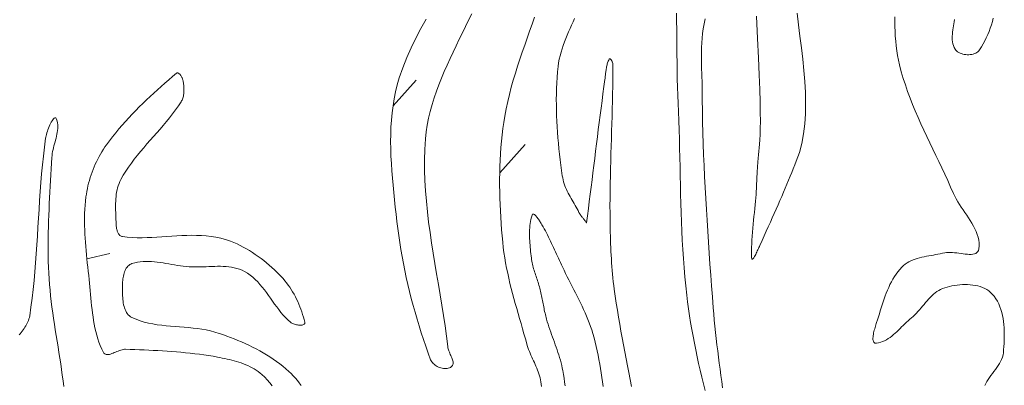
# Model space of a CAD drawing. Header units: inches. Extents: x -12 to 23, y -13.2 to 21.7.
# Tile 51 of 75: x 15.9 to 21.2, y -1 to 0.9. Entities that reach past the tile are written whole.
import ezdxf

# ---------------------------------------------------------------- set-up
doc = ezdxf.new("R2010")
doc.units = ezdxf.units.IN
doc.header["$MEASUREMENT"] = 0
doc.layers.get('0').update_dxf_attribs({"lineweight": 0})

msp = doc.modelspace()

# ---------------------------------------------------------------- linework, layer by layer
at = {"color": 7, "linetype": 'Continuous', "lineweight": 0}
for p, q in [((18.074, 0.9156), (18.0458, 0.8652)), ((18.2843, 0.8762), (18.3008, 0.9103)), ((18.3008, 0.9103), (18.317, 0.9443)), ((18.0458, 0.8652), (18.0191, 0.8143)), ((18.251, 0.8079), (18.2677, 0.8421)), ((18.2677, 0.8421), (18.2843, 0.8762)), ((18.0191, 0.8143), (17.994, 0.7626)), ((18.2343, 0.7737), (18.251, 0.8079)), ((17.994, 0.7626), (17.9709, 0.7101)), ((18.2015, 0.7049), (18.2178, 0.7394)), ((18.2178, 0.7394), (18.2343, 0.7737)), ((17.9709, 0.7101), (17.9498, 0.6567)), ((18.1857, 0.6704), (18.2015, 0.7049)), ((17.9498, 0.6567), (17.9312, 0.6023)), ((18.1557, 0.6009), (18.1704, 0.6357)), ((18.1704, 0.6357), (18.1857, 0.6704)), ((17.9312, 0.6023), (17.9205, 0.5656)), ((18.1417, 0.5658), (18.1557, 0.6009)), ((17.9114, 0.5286), (17.9038, 0.4913)), ((17.9205, 0.5656), (17.9114, 0.5286)), ((18.1165, 0.4952), (18.1286, 0.5306)), ((18.1286, 0.5306), (18.1417, 0.5658)), ((17.9038, 0.4913), (17.8977, 0.4536)), ((18.1054, 0.4595), (18.1165, 0.4952)), ((17.8977, 0.4536), (17.8928, 0.4158)), ((18.0871, 0.3873), (18.0956, 0.4235)), ((18.0956, 0.4235), (18.1054, 0.4595)), ((17.8892, 0.3777), (17.8868, 0.3394)), ((17.8928, 0.4158), (17.8892, 0.3777)), ((18.08, 0.3508), (18.0871, 0.3873)), ((17.8868, 0.3394), (17.8854, 0.3009)), ((18.0745, 0.314), (18.08, 0.3508)), ((17.8854, 0.3009), (17.885, 0.2623)), ((18.0672, 0.2213), (18.0707, 0.2768)), ((18.0707, 0.2768), (18.0745, 0.314)), ((17.885, 0.2623), (17.8855, 0.2236)), ((17.8855, 0.2236), (17.8867, 0.1848)), ((18.0657, 0.1658), (18.0672, 0.2213)), ((17.8867, 0.1848), (17.8887, 0.146)), ((18.0659, 0.1104), (18.0657, 0.1658)), ((17.8887, 0.146), (17.8912, 0.1072)), ((17.8912, 0.1072), (17.8943, 0.0683)), ((18.0677, 0.055), (18.0659, 0.1104)), ((17.8943, 0.0683), (17.8978, 0.0295)), ((18.0709, -0.0005), (18.0677, 0.055)), ((17.8978, 0.0295), (17.9016, -0.0092)), ((17.9016, -0.0092), (17.9057, -0.0478)), ((17.9057, -0.0478), (17.9099, -0.0863)), ((18.0754, -0.0558), (18.0709, -0.0005)), ((17.9099, -0.0863), (17.9142, -0.1246)), ((18.081, -0.1112), (18.0754, -0.0558)), ((17.9142, -0.1246), (17.9185, -0.1627)), ((18.0876, -0.1666), (18.081, -0.1112)), ((17.9185, -0.1627), (17.923, -0.2004)), ((17.923, -0.2004), (17.9279, -0.2381)), ((18.095, -0.222), (18.0876, -0.1666)), ((17.9279, -0.2381), (17.9334, -0.2757)), ((18.1032, -0.2773), (18.095, -0.222)), ((17.9334, -0.2757), (17.9394, -0.3133)), ((17.9394, -0.3133), (17.9459, -0.3507)), ((18.1118, -0.3326), (18.1032, -0.2773)), ((17.9459, -0.3507), (17.9529, -0.3881)), ((18.1209, -0.388), (18.1118, -0.3326)), ((17.9529, -0.3881), (17.9604, -0.4255)), ((18.1301, -0.4433), (18.1209, -0.388)), ((17.9604, -0.4255), (17.9683, -0.4627)), ((17.9683, -0.4627), (17.9767, -0.4999)), ((18.1395, -0.4986), (18.1301, -0.4433)), ((17.9767, -0.4999), (17.9856, -0.5369)), ((18.1488, -0.5539), (18.1395, -0.4986)), ((17.9856, -0.5369), (17.9949, -0.5739)), ((17.9949, -0.5739), (18.0047, -0.6107)), ((18.1579, -0.6092), (18.1488, -0.5539)), ((18.0047, -0.6107), (18.0149, -0.6474)), ((18.1666, -0.6646), (18.1579, -0.6092)), ((18.0149, -0.6474), (18.0256, -0.684)), ((18.1748, -0.7199), (18.1666, -0.6646)), ((18.0256, -0.684), (18.0367, -0.7204)), ((18.0367, -0.7204), (18.0482, -0.7567)), ((18.1823, -0.7752), (18.1748, -0.7199)), ((18.0482, -0.7567), (18.0601, -0.7928)), ((18.189, -0.8305), (18.1823, -0.7752)), ((18.0601, -0.7928), (18.0724, -0.8288)), ((18.0724, -0.8288), (18.085, -0.8646)), ((18.1899, -0.8361), (18.189, -0.8305)), ((18.189, -0.8305), (18.189, -0.8305)), ((18.1913, -0.8418), (18.1899, -0.8361)), ((18.085, -0.8646), (18.0981, -0.9003)), ((18.1932, -0.8476), (18.1913, -0.8418)), ((18.1953, -0.8535), (18.1932, -0.8476)), ((18.1978, -0.8595), (18.1953, -0.8535)), ((18.2004, -0.8656), (18.1978, -0.8595)), ((18.2031, -0.8717), (18.2004, -0.8656)), ((18.2058, -0.8777), (18.2031, -0.8717)), ((18.2084, -0.8837), (18.2058, -0.8777)), ((18.2109, -0.8897), (18.2084, -0.8837)), ((18.2131, -0.8955), (18.2109, -0.8897)), ((18.0981, -0.9003), (18.1005, -0.9056)), ((18.1005, -0.9056), (18.1037, -0.9108)), ((18.1037, -0.9108), (18.1075, -0.9157)), ((18.1075, -0.9157), (18.1118, -0.9204)), ((18.1118, -0.9204), (18.1167, -0.9249)), ((18.1167, -0.9249), (18.122, -0.929)), ((18.122, -0.929), (18.1278, -0.9327)), ((18.1278, -0.9327), (18.1338, -0.9361)), ((18.1338, -0.9361), (18.1401, -0.9392)), ((18.1401, -0.9392), (18.1466, -0.9418)), ((18.1466, -0.9418), (18.1533, -0.9439)), ((18.1533, -0.9439), (18.16, -0.9456)), ((18.1921, -0.9458), (18.1978, -0.944)), ((18.1978, -0.944), (18.2032, -0.9415)), ((18.2032, -0.9415), (18.208, -0.9383)), ((18.208, -0.9383), (18.2118, -0.9348)), ((18.2118, -0.9348), (18.2146, -0.9309)), ((18.215, -0.9012), (18.2131, -0.8955)), ((18.2146, -0.9309), (18.2165, -0.9266)), ((18.2165, -0.9067), (18.215, -0.9012)), ((18.2175, -0.9121), (18.2165, -0.9067)), ((18.2165, -0.9266), (18.2176, -0.9221)), ((18.2178, -0.9172), (18.2175, -0.9121)), ((18.2176, -0.9221), (18.2178, -0.9172)), ((18.16, -0.9456), (18.1667, -0.9467)), ((18.1667, -0.9467), (18.1733, -0.9474)), ((18.1733, -0.9474), (18.1798, -0.9474)), ((18.1798, -0.9474), (18.1861, -0.9469)), ((18.1861, -0.9469), (18.1921, -0.9458))]:
    msp.add_line(p, q, dxfattribs=at)
at = {"color": 30, "linetype": 'Continuous', "lineweight": 0, "true_color": 0xff7e00}
for p, q in [((17.8977, 0.4536), (18.0215, 0.59)), ((18.4664, 0.0968), (18.6018, 0.2471)), ((16.2654, -0.3626), (16.388, -0.3332))]:
    msp.add_line(p, q, dxfattribs=at)
at = {"color": 7, "linetype": 'Continuous', "lineweight": 0, "flags": 128}
for points in [[(19.409, 0.9479), (19.4094, 0.904), (19.4098, 0.8601), (19.4102, 0.8162), (19.4106, 0.7723), (19.4111, 0.7284), (19.4117, 0.6846), (19.4124, 0.6408), (19.4132, 0.597), (19.4143, 0.5533), (19.4156, 0.5097), (19.4171, 0.4661), (19.4189, 0.4226), (19.421, 0.3737), (19.4228, 0.3247), (19.4243, 0.2758), (19.4256, 0.2268), (19.4267, 0.1778), (19.4278, 0.1287), (19.4289, 0.0797), (19.4299, 0.0307), (19.431, -0.0183), (19.4323, -0.0673), (19.4337, -0.1163), (19.4354, -0.1653), (19.4373, -0.2142), (19.4396, -0.2631), (19.4422, -0.312), (19.4454, -0.3609), (19.449, -0.4097), (19.4531, -0.4584), (19.4579, -0.5071), (19.4633, -0.5558), (19.4679, -0.5926), (19.4729, -0.6293), (19.4783, -0.6659), (19.4842, -0.7025), (19.4904, -0.739), (19.4971, -0.7755), (19.504, -0.8119), (19.5114, -0.8482), (19.519, -0.8845), (19.527, -0.9208), (19.5353, -0.9569), (19.5438, -0.993), (19.5526, -1.0291), (19.5617, -1.0651)], [(19.8352, 0.9319), (19.8411, 0.8127), (19.8458, 0.7085), (19.8495, 0.6182), (19.8523, 0.5406), (19.8542, 0.4745), (19.8553, 0.4185), (19.8558, 0.3716), (19.8556, 0.3324), (19.8549, 0.2998), (19.8537, 0.2726), (19.8522, 0.2494), (19.8504, 0.2292), (19.8484, 0.2107), (19.8462, 0.1926), (19.844, 0.1737), (19.8419, 0.1529), (19.8398, 0.1288), (19.838, 0.1004), (19.8364, 0.0663), (19.8352, 0.0253), (19.8348, 0.0118), (19.8339, -0.0032), (19.8328, -0.0195), (19.8314, -0.0369), (19.8297, -0.0553), (19.8279, -0.0746), (19.8259, -0.0945), (19.8239, -0.1151), (19.8218, -0.136), (19.8197, -0.1572), (19.8177, -0.1785), (19.8157, -0.1998), (19.8139, -0.221), (19.8123, -0.2418), (19.8109, -0.2621), (19.8098, -0.2819), (19.8089, -0.3009), (19.8085, -0.319), (19.8084, -0.336), (19.8088, -0.3519), (19.8092, -0.3571), (19.81, -0.3609), (19.8111, -0.3633), (19.8125, -0.3644), (19.8142, -0.3643), (19.8161, -0.3631), (19.8182, -0.3609), (19.8205, -0.3579), (19.8229, -0.3541), (19.8255, -0.3496), (19.8282, -0.3445), (19.831, -0.339), (19.8339, -0.3331), (19.8367, -0.327), (19.8396, -0.3207), (19.8425, -0.3144), (19.8453, -0.3081), (19.848, -0.302), (19.8507, -0.2961), (19.8532, -0.2906), (19.8648, -0.2654), (19.8762, -0.2404), (19.8874, -0.2158), (19.8984, -0.1915), (19.9091, -0.1674), (19.9197, -0.1436), (19.93, -0.1202), (19.9402, -0.097), (19.9502, -0.0741), (19.9599, -0.0515), (19.9695, -0.0293), (19.9789, -0.0073), (19.9881, 0.0144), (19.9971, 0.0357), (20.0059, 0.0568), (20.0146, 0.0776), (20.0231, 0.098), (20.0314, 0.1181), (20.0396, 0.1379), (20.0476, 0.1574), (20.0643, 0.2041), (20.0771, 0.253), (20.0865, 0.3039), (20.0928, 0.3567), (20.0962, 0.4112), (20.0971, 0.4671), (20.0957, 0.5244), (20.0925, 0.5828), (20.0877, 0.6422), (20.0817, 0.7023), (20.0747, 0.763), (20.0672, 0.8242), (20.0593, 0.8856), (20.0514, 0.947)], [(18.6525, 0.9259), (18.6392, 0.8888), (18.6259, 0.8517), (18.6126, 0.8146), (18.5995, 0.7774), (18.5865, 0.7402), (18.5739, 0.7029), (18.5617, 0.6654), (18.5499, 0.6278), (18.5387, 0.5901), (18.5281, 0.5522), (18.5183, 0.514), (18.5092, 0.4756), (18.501, 0.437), (18.4938, 0.398), (18.4884, 0.3649), (18.4837, 0.3317), (18.4796, 0.2984), (18.476, 0.265), (18.473, 0.2315), (18.4706, 0.1979), (18.4687, 0.1643), (18.4673, 0.1306), (18.4664, 0.0968), (18.4659, 0.063), (18.4659, 0.0292), (18.4663, -0.0046), (18.4671, -0.0384), (18.4683, -0.0722), (18.4699, -0.106), (18.4718, -0.1397), (18.474, -0.1734), (18.4766, -0.207), (18.4794, -0.2406), (18.4825, -0.274), (18.4855, -0.3018), (18.4891, -0.3294), (18.4933, -0.357), (18.498, -0.3844), (18.5032, -0.4117), (18.5088, -0.439), (18.5148, -0.4661), (18.5212, -0.4932), (18.5279, -0.5202), (18.5349, -0.5472), (18.5421, -0.5741), (18.5495, -0.6009), (18.5571, -0.6278), (18.5647, -0.6546), (18.5724, -0.6813), (18.5802, -0.7081), (18.5879, -0.7348), (18.5956, -0.7615), (18.6031, -0.7883), (18.6105, -0.815), (18.6136, -0.8254), (18.617, -0.8358), (18.6206, -0.846), (18.6246, -0.8561), (18.6287, -0.8661), (18.633, -0.8761), (18.6375, -0.886), (18.642, -0.8959), (18.6465, -0.9058), (18.651, -0.9157), (18.6555, -0.9256), (18.6598, -0.9355), (18.664, -0.9455), (18.6681, -0.9555), (18.6719, -0.9656), (18.6754, -0.9758), (18.6786, -0.9861), (18.6814, -0.9966), (18.6839, -1.0072), (18.6858, -1.0179), (18.6895, -1.0425)], [(19.1692, -1.0427), (19.1621, -1.0058), (19.155, -0.9689), (19.1478, -0.9321), (19.1406, -0.8952), (19.1335, -0.8583), (19.1265, -0.8214), (19.1196, -0.7845), (19.1128, -0.7476), (19.1062, -0.7106), (19.0998, -0.6736), (19.0937, -0.6365), (19.0878, -0.5994), (19.0822, -0.5622), (19.077, -0.525), (19.0744, -0.5049), (19.072, -0.4847), (19.0698, -0.4645), (19.0678, -0.4443), (19.066, -0.4241), (19.0643, -0.4038), (19.0629, -0.3836), (19.0615, -0.3633), (19.0603, -0.343), (19.0593, -0.3227), (19.0584, -0.3023), (19.0576, -0.282), (19.0569, -0.2616), (19.0563, -0.2413), (19.0558, -0.2209), (19.0554, -0.2006), (19.055, -0.1802), (19.0548, -0.1599), (19.0546, -0.1396), (19.0544, -0.1192), (19.0543, -0.0795), (19.0545, -0.0397), (19.0549, 0), (19.0555, 0.0397), (19.0563, 0.0794), (19.0572, 0.1192), (19.0583, 0.1589), (19.0595, 0.1986), (19.0607, 0.2383), (19.0619, 0.2781), (19.0632, 0.3178), (19.0644, 0.3575), (19.0655, 0.3972), (19.0666, 0.437), (19.0675, 0.4767), (19.0684, 0.5164), (19.069, 0.5562), (19.0694, 0.5959), (19.0696, 0.6356), (19.0695, 0.6754), (19.0694, 0.6772), (19.0691, 0.6792), (19.0686, 0.6813), (19.0679, 0.6835), (19.0671, 0.6857), (19.0662, 0.688), (19.0651, 0.6903), (19.064, 0.6925), (19.0628, 0.6946), (19.0615, 0.6966), (19.0602, 0.6984), (19.0589, 0.7001), (19.0576, 0.7015), (19.0563, 0.7026), (19.055, 0.7035), (19.0538, 0.704), (19.0526, 0.7041), (19.0515, 0.7038), (19.0506, 0.703), (19.0497, 0.7018), (19.0473, 0.6969), (19.0452, 0.692), (19.0432, 0.687), (19.0415, 0.6818), (19.0399, 0.6766), (19.0385, 0.6713), (19.0372, 0.666), (19.0361, 0.6606), (19.035, 0.6551), (19.0341, 0.6496), (19.0332, 0.6441), (19.0325, 0.6385), (19.0318, 0.6329), (19.0311, 0.6273), (19.0304, 0.6218), (19.0298, 0.6162), (19.0292, 0.6106), (19.0285, 0.605), (19.0279, 0.5995), (19.0271, 0.594), (19.0219, 0.5558), (19.0168, 0.5176), (19.0117, 0.4794), (19.0067, 0.4411), (19.0017, 0.4029), (18.9969, 0.3647), (18.992, 0.3264), (18.9872, 0.2881), (18.9824, 0.2499), (18.9777, 0.2116), (18.9729, 0.1733), (18.9682, 0.135), (18.9634, 0.0968), (18.9586, 0.0585), (18.9538, 0.0202), (18.949, -0.018), (18.9441, -0.0563), (18.9392, -0.0945), (18.9342, -0.1328), (18.9292, -0.171), (18.9292, -0.1712), (18.9291, -0.1714), (18.929, -0.1714), (18.9289, -0.1714), (18.9288, -0.1713), (18.9287, -0.1711), (18.9286, -0.1708), (18.9284, -0.1705), (18.9283, -0.1701), (18.9281, -0.1697), (18.928, -0.1693), (18.9278, -0.1688), (18.9276, -0.1684), (18.9275, -0.1679), (18.9273, -0.1675), (18.9271, -0.1671), (18.9269, -0.1667), (18.9267, -0.1663), (18.9266, -0.166), (18.9264, -0.1657), (18.9245, -0.1632), (18.9226, -0.1607), (18.9206, -0.1582), (18.9187, -0.1557), (18.9167, -0.1533), (18.9147, -0.1508), (18.9126, -0.1484), (18.9106, -0.146), (18.9086, -0.1435), (18.9066, -0.1411), (18.9046, -0.1386), (18.9027, -0.1362), (18.9007, -0.1337), (18.8989, -0.1311), (18.897, -0.1286), (18.8952, -0.1259), (18.8935, -0.1233), (18.8918, -0.1206), (18.8902, -0.1178), (18.8887, -0.115), (18.8838, -0.1056), (18.8786, -0.0962), (18.8734, -0.0868), (18.8681, -0.0775), (18.8627, -0.0681), (18.8572, -0.0588), (18.8519, -0.0494), (18.8465, -0.04), (18.8413, -0.0306), (18.8362, -0.0211), (18.8312, -0.0115), (18.8265, -0.0019), (18.822, 0.0078), (18.8177, 0.0177), (18.8138, 0.0276), (18.8103, 0.0377), (18.8071, 0.0479), (18.8043, 0.0582), (18.802, 0.0687), (18.8002, 0.0794), (18.7962, 0.1083), (18.7924, 0.1372), (18.7887, 0.1662), (18.7854, 0.1953), (18.7822, 0.2245), (18.7793, 0.2536), (18.7767, 0.2828), (18.7745, 0.3121), (18.7725, 0.3414), (18.7709, 0.3707), (18.7696, 0.4), (18.7688, 0.4292), (18.7683, 0.4585), (18.7682, 0.4878), (18.7686, 0.5171), (18.7694, 0.5463), (18.7707, 0.5755), (18.7725, 0.6046), (18.7748, 0.6337), (18.7776, 0.6627), (18.7802, 0.6821), (18.7837, 0.7012), (18.788, 0.7201), (18.7931, 0.7387), (18.7988, 0.7572), (18.805, 0.7755), (18.8117, 0.7937), (18.8189, 0.8118), (18.8263, 0.8298), (18.8339, 0.8478), (18.8416, 0.8657), (18.8494, 0.8837), (18.8571, 0.9016), (18.8646, 0.9196)], [(19.6549, -1.0495), (19.6504, -1.0168), (19.6459, -0.9841), (19.6415, -0.9513), (19.6371, -0.9186), (19.6328, -0.8859), (19.6287, -0.8531), (19.6247, -0.8204), (19.6208, -0.7876), (19.6172, -0.7548), (19.6137, -0.722), (19.6105, -0.6892), (19.6076, -0.6563), (19.6049, -0.6234), (19.6004, -0.5652), (19.596, -0.5069), (19.5917, -0.4487), (19.5874, -0.3904), (19.5833, -0.3321), (19.5792, -0.2739), (19.5753, -0.2156), (19.5716, -0.1572), (19.568, -0.0989), (19.5646, -0.0406), (19.5615, 0.0177), (19.5586, 0.0761), (19.5559, 0.1344), (19.5535, 0.1928), (19.5513, 0.2512), (19.5495, 0.3095), (19.548, 0.3679), (19.5469, 0.4263), (19.5461, 0.4847), (19.5457, 0.5431), (19.5455, 0.5635), (19.545, 0.5842), (19.5443, 0.6054), (19.5435, 0.6269), (19.5427, 0.6488), (19.542, 0.6711), (19.5416, 0.6938), (19.5414, 0.7169), (19.5415, 0.7405), (19.5422, 0.7644), (19.5434, 0.7888), (19.5452, 0.8136), (19.5478, 0.8389), (19.5513, 0.8646), (19.5557, 0.8908), (19.5611, 0.9174)], [(17.4076, -1.0374), (17.3978, -1.024), (17.3876, -1.0109), (17.377, -0.9982), (17.366, -0.9859), (17.3545, -0.974), (17.3426, -0.9626), (17.3268, -0.9485), (17.3106, -0.9349), (17.2939, -0.9218), (17.2769, -0.9092), (17.2595, -0.897), (17.2417, -0.8853), (17.2237, -0.874), (17.2053, -0.8631), (17.1867, -0.8526), (17.1678, -0.8425), (17.1487, -0.8328), (17.1294, -0.8234), (17.1099, -0.8144), (17.0903, -0.8057), (17.0706, -0.7973), (17.0507, -0.7893), (17.0308, -0.7815), (17.0108, -0.774), (16.9907, -0.7667), (16.9707, -0.7597), (16.9482, -0.7527), (16.9253, -0.7468), (16.9022, -0.7418), (16.8788, -0.7378), (16.8552, -0.7345), (16.8315, -0.7317), (16.8076, -0.7294), (16.7837, -0.7274), (16.7597, -0.7255), (16.7357, -0.7236), (16.7118, -0.7217), (16.688, -0.7194), (16.6643, -0.7168), (16.6408, -0.7136), (16.6175, -0.7098), (16.5945, -0.7051), (16.5717, -0.6994), (16.5494, -0.6926), (16.5274, -0.6846), (16.5058, -0.6752), (16.4986, -0.6712), (16.492, -0.6664), (16.4862, -0.6608), (16.481, -0.6546), (16.4765, -0.6478), (16.4725, -0.6405), (16.469, -0.6327), (16.466, -0.6244), (16.4635, -0.6158), (16.4614, -0.6069), (16.4597, -0.5978), (16.4583, -0.5884), (16.4573, -0.579), (16.4564, -0.5695), (16.4559, -0.56), (16.4555, -0.5505), (16.4552, -0.5412), (16.4551, -0.5321), (16.4551, -0.5232), (16.4551, -0.5146), (16.4551, -0.5076), (16.4553, -0.5004), (16.4557, -0.4929), (16.4562, -0.4852), (16.4569, -0.4775), (16.4578, -0.4697), (16.459, -0.4619), (16.4604, -0.4542), (16.4621, -0.4466), (16.4641, -0.4392), (16.4665, -0.432), (16.4692, -0.4251), (16.4722, -0.4186), (16.4757, -0.4125), (16.4795, -0.4069), (16.4838, -0.4018), (16.4886, -0.3973), (16.4938, -0.3934), (16.4995, -0.3902), (16.5058, -0.3878), (16.5204, -0.3838), (16.5352, -0.3808), (16.55, -0.3787), (16.565, -0.3773), (16.58, -0.3768), (16.5952, -0.3769), (16.6104, -0.3775), (16.6256, -0.3787), (16.641, -0.3803), (16.6563, -0.3823), (16.6717, -0.3846), (16.6872, -0.387), (16.7026, -0.3896), (16.718, -0.3922), (16.7334, -0.3948), (16.7489, -0.3973), (16.7642, -0.3996), (16.7796, -0.4017), (16.7949, -0.4034), (16.8101, -0.4047), (16.825, -0.4055), (16.84, -0.4058), (16.8552, -0.4058), (16.8704, -0.4055), (16.8858, -0.4049), (16.9011, -0.4043), (16.9165, -0.4036), (16.9319, -0.403), (16.9472, -0.4025), (16.9625, -0.4022), (16.9777, -0.4022), (16.9927, -0.4026), (17.0077, -0.4035), (17.0224, -0.405), (17.037, -0.4071), (17.0513, -0.4099), (17.0654, -0.4135), (17.0792, -0.418), (17.0928, -0.4235), (17.106, -0.4301), (17.1215, -0.4394), (17.1363, -0.4497), (17.1502, -0.461), (17.1635, -0.4731), (17.1762, -0.4859), (17.1884, -0.4994), (17.2002, -0.5135), (17.2116, -0.5279), (17.2227, -0.5428), (17.2337, -0.5578), (17.2445, -0.573), (17.2553, -0.5883), (17.2662, -0.6035), (17.2773, -0.6186), (17.2885, -0.6334), (17.3001, -0.6479), (17.3121, -0.662), (17.3245, -0.6755), (17.3375, -0.6884), (17.3511, -0.7006), (17.3543, -0.703), (17.3581, -0.7052), (17.3624, -0.7073), (17.367, -0.7092), (17.372, -0.7109), (17.3772, -0.7124), (17.3825, -0.7137), (17.3879, -0.7147), (17.3933, -0.7155), (17.3986, -0.716), (17.4037, -0.7161), (17.4085, -0.7159), (17.4129, -0.7154), (17.4169, -0.7145), (17.4204, -0.7133), (17.4233, -0.7116), (17.4255, -0.7095), (17.427, -0.707), (17.4275, -0.704), (17.4272, -0.7006), (17.4237, -0.6866), (17.4199, -0.6726), (17.4158, -0.6587), (17.4113, -0.6449), (17.4064, -0.6311), (17.4012, -0.6175), (17.3956, -0.6039), (17.3897, -0.5905), (17.3834, -0.5773), (17.3768, -0.5642), (17.3698, -0.5513), (17.3625, -0.5386), (17.3549, -0.5262), (17.3469, -0.514), (17.3386, -0.5021), (17.3299, -0.4904), (17.3209, -0.4791), (17.3116, -0.468), (17.3019, -0.4573), (17.2919, -0.447), (17.2788, -0.434), (17.2653, -0.4212), (17.2515, -0.4086), (17.2375, -0.3962), (17.2232, -0.384), (17.2086, -0.3722), (17.1938, -0.3606), (17.1787, -0.3494), (17.1633, -0.3385), (17.1477, -0.3281), (17.1319, -0.318), (17.1158, -0.3085), (17.0995, -0.2994), (17.0829, -0.2909), (17.0662, -0.2829), (17.0492, -0.2755), (17.032, -0.2688), (17.0146, -0.2627), (16.997, -0.2573), (16.9792, -0.2526), (16.9536, -0.2471), (16.9279, -0.243), (16.902, -0.24), (16.8761, -0.2381), (16.85, -0.2372), (16.8238, -0.237), (16.7975, -0.2376), (16.7712, -0.2386), (16.7448, -0.24), (16.7184, -0.2417), (16.6919, -0.2436), (16.6654, -0.2454), (16.639, -0.2471), (16.6125, -0.2486), (16.5861, -0.2496), (16.5598, -0.2501), (16.5335, -0.2499), (16.5072, -0.249), (16.4811, -0.2471), (16.4551, -0.2441), (16.4515, -0.2433), (16.4481, -0.2421), (16.4449, -0.2403), (16.442, -0.2382), (16.4394, -0.2356), (16.4369, -0.2328), (16.4346, -0.2296), (16.4326, -0.2261), (16.4307, -0.2224), (16.4291, -0.2185), (16.4276, -0.2144), (16.4263, -0.2102), (16.4251, -0.2059), (16.4242, -0.2016), (16.4233, -0.1972), (16.4226, -0.1929), (16.4221, -0.1886), (16.4217, -0.1844), (16.4214, -0.1804), (16.4213, -0.1765), (16.4209, -0.1645), (16.4204, -0.1525), (16.4199, -0.1403), (16.4195, -0.1281), (16.419, -0.1159), (16.4187, -0.1036), (16.4185, -0.0913), (16.4185, -0.0791), (16.4187, -0.0668), (16.4191, -0.0547), (16.4199, -0.0425), (16.4209, -0.0305), (16.4224, -0.0186), (16.4243, -0.0068), (16.4266, 0.0048), (16.4295, 0.0163), (16.4328, 0.0276), (16.4368, 0.0387), (16.4414, 0.0496), (16.4466, 0.0602), (16.4594, 0.083), (16.4731, 0.1053), (16.4875, 0.127), (16.5026, 0.1483), (16.5183, 0.1692), (16.5346, 0.1898), (16.5513, 0.21), (16.5683, 0.2301), (16.5856, 0.2499), (16.6031, 0.2697), (16.6206, 0.2894), (16.6382, 0.3092), (16.6556, 0.329), (16.6729, 0.3489), (16.6899, 0.369), (16.7065, 0.3894), (16.7227, 0.41), (16.7384, 0.4311), (16.7535, 0.4525), (16.7678, 0.4744), (16.7707, 0.4792), (16.7732, 0.4843), (16.7753, 0.4894), (16.7772, 0.4947), (16.7788, 0.5001), (16.7801, 0.5056), (16.7812, 0.5112), (16.782, 0.5169), (16.7826, 0.5226), (16.7829, 0.5284), (16.7831, 0.5343), (16.7831, 0.5401), (16.7829, 0.546), (16.7826, 0.5519), (16.7822, 0.5578), (16.7816, 0.5636), (16.7809, 0.5694), (16.7801, 0.5751), (16.7793, 0.5808), (16.7784, 0.5864), (16.7778, 0.5892), (16.7771, 0.5921), (16.7761, 0.5953), (16.7749, 0.5985), (16.7735, 0.6018), (16.7719, 0.6051), (16.7703, 0.6083), (16.7685, 0.6115), (16.7665, 0.6146), (16.7645, 0.6174), (16.7624, 0.6201), (16.7602, 0.6225), (16.758, 0.6246), (16.7558, 0.6263), (16.7535, 0.6276), (16.7512, 0.6285), (16.749, 0.6289), (16.7468, 0.6287), (16.7446, 0.628), (16.7425, 0.6266), (16.7425, 0.6266), (16.7425, 0.6266), (16.7425, 0.6266), (16.7425, 0.6266), (16.7221, 0.6094), (16.7018, 0.5922), (16.6816, 0.5747), (16.6615, 0.5571), (16.6416, 0.5393), (16.6219, 0.5214), (16.6023, 0.5032), (16.5829, 0.4848), (16.5637, 0.4662), (16.5447, 0.4475), (16.5259, 0.4284), (16.5074, 0.4092), (16.4892, 0.3897), (16.4713, 0.37), (16.4536, 0.35), (16.4363, 0.3298), (16.4193, 0.3093), (16.4027, 0.2885), (16.3864, 0.2675), (16.3705, 0.2462), (16.3619, 0.2339), (16.3535, 0.2214), (16.3454, 0.2087), (16.3377, 0.1957), (16.3303, 0.1825), (16.3232, 0.1691), (16.3165, 0.1555), (16.3101, 0.1417), (16.304, 0.1277), (16.2983, 0.1136), (16.2929, 0.0994), (16.2879, 0.085), (16.2832, 0.0705), (16.2789, 0.0559), (16.2749, 0.0413), (16.2713, 0.0265), (16.2681, 0.0118), (16.2653, -0.0031), (16.2628, -0.0179), (16.2607, -0.0328), (16.2581, -0.0546), (16.2561, -0.0765), (16.2546, -0.0984), (16.2536, -0.1203), (16.2531, -0.1423), (16.2529, -0.1643), (16.2532, -0.1863), (16.2538, -0.2084), (16.2547, -0.2304), (16.2559, -0.2524), (16.2574, -0.2745), (16.2591, -0.2965), (16.261, -0.3186), (16.2631, -0.3406), (16.2654, -0.3626), (16.2677, -0.3846), (16.2701, -0.4066), (16.2726, -0.4285), (16.2751, -0.4505), (16.2776, -0.4723), (16.2797, -0.4921), (16.2816, -0.512), (16.2835, -0.5319), (16.2853, -0.5519), (16.2871, -0.572), (16.2889, -0.5921), (16.2909, -0.6122), (16.2931, -0.6322), (16.2955, -0.6522), (16.2982, -0.6721), (16.3012, -0.6919), (16.3047, -0.7115), (16.3086, -0.731), (16.313, -0.7504), (16.318, -0.7695), (16.3236, -0.7884), (16.33, -0.807), (16.337, -0.8254), (16.3449, -0.8434), (16.3536, -0.8612), (16.3567, -0.8658), (16.3604, -0.8692), (16.3645, -0.8715), (16.3692, -0.8728), (16.3743, -0.8732), (16.3798, -0.8728), (16.3857, -0.8717), (16.3918, -0.87), (16.3982, -0.8679), (16.4048, -0.8653), (16.4116, -0.8626), (16.4184, -0.8597), (16.4254, -0.8567), (16.4323, -0.8539), (16.4393, -0.8512), (16.4462, -0.8488), (16.4529, -0.8468), (16.4595, -0.8453), (16.4659, -0.8444), (16.472, -0.8443), (16.4966, -0.8453), (16.5212, -0.8463), (16.5458, -0.8473), (16.5704, -0.8484), (16.595, -0.8495), (16.6197, -0.8507), (16.6443, -0.852), (16.6689, -0.8535), (16.6935, -0.855), (16.7181, -0.8567), (16.7427, -0.8586), (16.7672, -0.8607), (16.7917, -0.8629), (16.8162, -0.8655), (16.8407, -0.8682), (16.8651, -0.8713), (16.8894, -0.8746), (16.9138, -0.8782), (16.938, -0.8822), (16.9623, -0.8865), (16.9748, -0.8889), (16.9874, -0.8914), (17.0001, -0.894), (17.0128, -0.8967), (17.0255, -0.8997), (17.0382, -0.9028), (17.0508, -0.9061), (17.0634, -0.9097), (17.0758, -0.9135), (17.0881, -0.9177), (17.1003, -0.9221), (17.1123, -0.9269), (17.1241, -0.932), (17.1357, -0.9375), (17.147, -0.9434), (17.158, -0.9497), (17.1688, -0.9564), (17.1792, -0.9636), (17.1893, -0.9713), (17.1989, -0.9795), (17.2136, -0.9935), (17.2274, -1.0082), (17.2403, -1.0237), (17.2526, -1.0398)], [(16.1423, -1.0429), (16.1386, -1.0127), (16.1346, -0.9824), (16.1304, -0.9522), (16.1259, -0.922), (16.1213, -0.8919), (16.1165, -0.8617), (16.1117, -0.8316), (16.1069, -0.8014), (16.102, -0.7713), (16.0972, -0.7411), (16.0926, -0.711), (16.088, -0.6808), (16.0837, -0.6506), (16.0795, -0.6204), (16.0757, -0.5902), (16.0721, -0.5599), (16.069, -0.5296), (16.0662, -0.4993), (16.0638, -0.4689), (16.062, -0.4385), (16.0606, -0.4077), (16.0596, -0.3769), (16.059, -0.346), (16.0587, -0.3152), (16.0587, -0.2843), (16.059, -0.2535), (16.0595, -0.2226), (16.0603, -0.1917), (16.0613, -0.1609), (16.0625, -0.13), (16.0638, -0.0991), (16.0653, -0.0683), (16.0669, -0.0374), (16.0686, -0.0065), (16.0703, 0.0243), (16.0721, 0.0552), (16.0738, 0.086), (16.0756, 0.1169), (16.0773, 0.1477), (16.0789, 0.1785), (16.0797, 0.1888), (16.0811, 0.199), (16.0828, 0.2093), (16.085, 0.2196), (16.0874, 0.2299), (16.09, 0.2402), (16.0928, 0.2505), (16.0956, 0.2607), (16.0983, 0.271), (16.101, 0.2813), (16.1035, 0.2915), (16.1057, 0.3017), (16.1075, 0.3118), (16.109, 0.322), (16.1099, 0.332), (16.1102, 0.342), (16.1099, 0.352), (16.1089, 0.3619), (16.107, 0.3717), (16.1043, 0.3814), (16.1022, 0.386), (16.0998, 0.3887), (16.097, 0.3896), (16.0939, 0.3889), (16.0906, 0.3867), (16.087, 0.3832), (16.0834, 0.3786), (16.0796, 0.3729), (16.0758, 0.3664), (16.072, 0.3592), (16.0683, 0.3514), (16.0647, 0.3431), (16.0612, 0.3346), (16.0579, 0.326), (16.0548, 0.3174), (16.0521, 0.309), (16.0497, 0.3009), (16.0477, 0.2933), (16.0462, 0.2862), (16.0451, 0.28), (16.039, 0.2329), (16.0336, 0.1857), (16.0288, 0.1384), (16.0244, 0.091), (16.0206, 0.0437), (16.017, -0.0038), (16.0138, -0.0512), (16.0107, -0.0987), (16.0078, -0.1462), (16.0049, -0.1937), (16.002, -0.2412), (15.9989, -0.2886), (15.9956, -0.3361), (15.9921, -0.3835), (15.9882, -0.4309), (15.9839, -0.4782), (15.979, -0.5255), (15.9736, -0.5726), (15.9674, -0.6197), (15.9606, -0.6668), (15.959, -0.6749), (15.9569, -0.6828), (15.9543, -0.6906), (15.9512, -0.6982), (15.9477, -0.7056), (15.9438, -0.7129), (15.9396, -0.7201), (15.9351, -0.7272), (15.9304, -0.7342), (15.9255, -0.7411), (15.9204, -0.748), (15.9153, -0.7549), (15.9101, -0.7617), (15.9049, -0.7685)], [(18.8154, -1.0403), (18.8125, -1.0199), (18.8093, -0.9994), (18.806, -0.979), (18.8026, -0.9587), (18.7999, -0.9445), (18.7968, -0.9303), (18.7934, -0.9163), (18.7897, -0.9024), (18.7857, -0.8886), (18.7815, -0.8748), (18.777, -0.8612), (18.7724, -0.8475), (18.7676, -0.8339), (18.7628, -0.8204), (18.7578, -0.8068), (18.7529, -0.7933), (18.7479, -0.7797), (18.7429, -0.7662), (18.7381, -0.7526), (18.7333, -0.739), (18.7287, -0.7254), (18.7242, -0.7116), (18.72, -0.6979), (18.716, -0.684), (18.7138, -0.6759), (18.7117, -0.6677), (18.7097, -0.6596), (18.7078, -0.6513), (18.7059, -0.6431), (18.7042, -0.6349), (18.7025, -0.6266), (18.7008, -0.6183), (18.6991, -0.61), (18.6975, -0.6018), (18.6959, -0.5935), (18.6943, -0.5852), (18.6927, -0.5769), (18.691, -0.5686), (18.6894, -0.5603), (18.6877, -0.552), (18.6859, -0.5438), (18.6841, -0.5355), (18.6822, -0.5273), (18.6802, -0.5192), (18.6781, -0.5111), (18.6758, -0.503), (18.6734, -0.495), (18.6709, -0.487), (18.6683, -0.4791), (18.6656, -0.4712), (18.6629, -0.4632), (18.6602, -0.4553), (18.6575, -0.4474), (18.6548, -0.4395), (18.6521, -0.4315), (18.6496, -0.4236), (18.6471, -0.4156), (18.6448, -0.4076), (18.6427, -0.3996), (18.6407, -0.3915), (18.6389, -0.3833), (18.6373, -0.3751), (18.636, -0.3669), (18.635, -0.3585), (18.6338, -0.3472), (18.6325, -0.3357), (18.6313, -0.3242), (18.6301, -0.3127), (18.629, -0.3011), (18.6279, -0.2895), (18.627, -0.2778), (18.6263, -0.2662), (18.6257, -0.2546), (18.6253, -0.243), (18.6252, -0.2314), (18.6253, -0.2198), (18.6257, -0.2084), (18.6264, -0.1969), (18.6274, -0.1856), (18.6288, -0.1743), (18.6307, -0.1631), (18.6329, -0.1521), (18.6356, -0.1411), (18.6388, -0.1303), (18.6401, -0.1272), (18.6418, -0.1252), (18.6438, -0.1242), (18.646, -0.1241), (18.6485, -0.1249), (18.6512, -0.1264), (18.654, -0.1286), (18.657, -0.1314), (18.6601, -0.1347), (18.6633, -0.1384), (18.6664, -0.1424), (18.6696, -0.1468), (18.6728, -0.1513), (18.6759, -0.1559), (18.679, -0.1605), (18.6818, -0.1651), (18.6846, -0.1695), (18.6871, -0.1737), (18.6894, -0.1776), (18.6915, -0.181), (18.6977, -0.1917), (18.7038, -0.2025), (18.7097, -0.2134), (18.7155, -0.2244), (18.7212, -0.2354), (18.7269, -0.2465), (18.7324, -0.2576), (18.7378, -0.2689), (18.7432, -0.2801), (18.7486, -0.2914), (18.7538, -0.3027), (18.7591, -0.3141), (18.7643, -0.3255), (18.7695, -0.3368), (18.7746, -0.3482), (18.7798, -0.3596), (18.785, -0.371), (18.7902, -0.3824), (18.7954, -0.3937), (18.8007, -0.405), (18.8091, -0.4226), (18.8176, -0.4402), (18.8263, -0.4576), (18.8351, -0.475), (18.844, -0.4924), (18.8529, -0.5098), (18.8619, -0.5271), (18.8708, -0.5445), (18.8796, -0.5619), (18.8883, -0.5794), (18.897, -0.5969), (18.9054, -0.6145), (18.9136, -0.6322), (18.9216, -0.65), (18.9294, -0.6679), (18.9368, -0.686), (18.9438, -0.7042), (18.9505, -0.7226), (18.9568, -0.7412), (18.9626, -0.7601), (18.9691, -0.783), (18.9752, -0.8062), (18.9807, -0.8294), (18.9859, -0.8528), (18.9906, -0.8763), (18.9951, -0.8998), (18.9993, -0.9235), (19.0032, -0.9472), (19.0069, -0.971), (19.0104, -0.9949), (19.0138, -1.0187), (19.0171, -1.0427)]]:
    msp.add_lwpolyline(points, dxfattribs=at)
at = {"color": 7, "linetype": 'Continuous', "lineweight": 0}
for points in [[(20.5731, 0.9273), (20.5729, 0.9014), (20.5732, 0.8755), (20.574, 0.8496), (20.5753, 0.8238), (20.5773, 0.7981), (20.5799, 0.7725), (20.5832, 0.747), (20.5873, 0.7216), (20.5921, 0.6963), (20.5979, 0.6712), (20.6073, 0.6353), (20.6177, 0.5998), (20.629, 0.5645), (20.6411, 0.5295), (20.654, 0.4948), (20.6675, 0.4603), (20.6817, 0.426), (20.6964, 0.3918), (20.7115, 0.3578), (20.727, 0.324), (20.7428, 0.2902), (20.7588, 0.2565), (20.775, 0.2228), (20.7912, 0.1892), (20.8073, 0.1556), (20.8234, 0.1219), (20.8393, 0.0882), (20.855, 0.0544), (20.8703, 0.0205), (20.8853, -0.0135), (20.8922, -0.0284), (20.8999, -0.0431), (20.9083, -0.0577), (20.9173, -0.0722), (20.9267, -0.0866), (20.9364, -0.101), (20.9462, -0.1154), (20.9559, -0.1298), (20.9656, -0.1441), (20.9749, -0.1585), (20.9838, -0.173), (20.9921, -0.1875), (20.9996, -0.2022), (21.0063, -0.217), (21.012, -0.2319), (21.0166, -0.2469), (21.0199, -0.2622), (21.0217, -0.2777), (21.022, -0.2934), (21.0205, -0.3094), (21.0184, -0.3176), (21.0149, -0.3242), (21.01, -0.3294), (21.0039, -0.3334), (20.9967, -0.3361), (20.9886, -0.3379), (20.9796, -0.3387), (20.9698, -0.3388), (20.9594, -0.3383), (20.9486, -0.3373), (20.9373, -0.3359), (20.9258, -0.3343), (20.9142, -0.3327), (20.9025, -0.3311), (20.891, -0.3297), (20.8796, -0.3287), (20.8686, -0.3281), (20.858, -0.3281), (20.8481, -0.3289), (20.8388, -0.3305), (20.8269, -0.3331), (20.8149, -0.3356), (20.8027, -0.3378), (20.7904, -0.34), (20.7781, -0.3421), (20.7657, -0.3442), (20.7532, -0.3464), (20.7409, -0.3487), (20.7286, -0.3512), (20.7164, -0.354), (20.7044, -0.357), (20.6926, -0.3603), (20.6811, -0.3641), (20.6698, -0.3683), (20.6589, -0.3731), (20.6483, -0.3784), (20.6381, -0.3844), (20.6284, -0.391), (20.6192, -0.3984), (20.6105, -0.4066), (20.5995, -0.4185), (20.5893, -0.4309), (20.5796, -0.4438), (20.5707, -0.4572), (20.5622, -0.471), (20.5544, -0.4852), (20.547, -0.4997), (20.5401, -0.5146), (20.5335, -0.5297), (20.5273, -0.545), (20.5215, -0.5605), (20.5159, -0.5762), (20.5105, -0.5919), (20.5053, -0.6078), (20.5002, -0.6237), (20.4952, -0.6396), (20.4903, -0.6554), (20.4854, -0.6712), (20.4804, -0.6869), (20.4753, -0.7024), (20.4735, -0.708), (20.4715, -0.7141), (20.4694, -0.7207), (20.4674, -0.7277), (20.4653, -0.7349), (20.4633, -0.7424), (20.4615, -0.75), (20.4598, -0.7575), (20.4584, -0.765), (20.4573, -0.7722), (20.4566, -0.7792), (20.4563, -0.7858), (20.4564, -0.7918), (20.4571, -0.7973), (20.4583, -0.8021), (20.4602, -0.8061), (20.4628, -0.8092), (20.4662, -0.8114), (20.4703, -0.8124), (20.4753, -0.8123), (20.4865, -0.8103), (20.4973, -0.8073), (20.5079, -0.8035), (20.5181, -0.7989), (20.528, -0.7936), (20.5377, -0.7877), (20.5472, -0.7812), (20.5564, -0.7742), (20.5655, -0.7667), (20.5745, -0.7589), (20.5833, -0.7509), (20.592, -0.7426), (20.6006, -0.7342), (20.6092, -0.7257), (20.6178, -0.7171), (20.6264, -0.7087), (20.635, -0.7004), (20.6437, -0.6923), (20.6524, -0.6845), (20.6613, -0.6771), (20.6704, -0.6692), (20.6792, -0.6609), (20.6878, -0.6522), (20.6961, -0.6432), (20.7043, -0.6339), (20.7124, -0.6244), (20.7204, -0.6148), (20.7284, -0.6052), (20.7364, -0.5957), (20.7445, -0.5863), (20.7527, -0.5771), (20.761, -0.5682), (20.7696, -0.5597), (20.7784, -0.5516), (20.7874, -0.544), (20.7968, -0.537), (20.8066, -0.5306), (20.8169, -0.5251), (20.8276, -0.5203), (20.8388, -0.5164), (20.8513, -0.513), (20.8642, -0.5098), (20.8775, -0.507), (20.8911, -0.5046), (20.9049, -0.5027), (20.9188, -0.5012), (20.9329, -0.5002), (20.9469, -0.4997), (20.9609, -0.4998), (20.9748, -0.5006), (20.9885, -0.502), (21.002, -0.5041), (21.0151, -0.5069), (21.0278, -0.5105), (21.0401, -0.5149), (21.0519, -0.5201), (21.0631, -0.5262), (21.0736, -0.5333), (21.0834, -0.5413), (21.0924, -0.5503), (21.1025, -0.5624), (21.1115, -0.5753), (21.1196, -0.5888), (21.1267, -0.6029), (21.1329, -0.6175), (21.1383, -0.6326), (21.1429, -0.6481), (21.1467, -0.664), (21.1498, -0.6801), (21.1522, -0.6966), (21.154, -0.7132), (21.1553, -0.73), (21.1561, -0.7468), (21.1564, -0.7638), (21.1563, -0.7807), (21.1559, -0.7975), (21.1551, -0.8142), (21.1541, -0.8307), (21.1529, -0.847), (21.1515, -0.863), (21.1497, -0.8751), (21.1466, -0.8869), (21.1422, -0.8984), (21.1369, -0.9097), (21.1308, -0.9207), (21.1239, -0.9316), (21.1165, -0.9423), (21.1088, -0.9529), (21.1008, -0.9634), (21.0928, -0.9739), (21.0848, -0.9844), (21.0772, -0.995), (21.0699, -1.0056), (21.0632, -1.0163), (21.0572, -1.0272), (21.0521, -1.0382)], [(21.0977, 0.9215), (21.0927, 0.9034), (21.0873, 0.8854), (21.0814, 0.8677), (21.075, 0.8502), (21.068, 0.833), (21.0605, 0.816), (21.0525, 0.7994), (21.0439, 0.7831), (21.0346, 0.7671), (21.0247, 0.7515), (21.0207, 0.7463), (21.0158, 0.7418), (21.0102, 0.7378), (21.004, 0.7344), (20.9973, 0.7315), (20.9901, 0.7293), (20.9825, 0.7276), (20.9747, 0.7265), (20.9667, 0.726), (20.9587, 0.726), (20.9506, 0.7265), (20.9427, 0.7276), (20.9349, 0.7293), (20.9275, 0.7315), (20.9204, 0.7342), (20.9137, 0.7375), (20.9077, 0.7412), (20.9022, 0.7456), (20.8976, 0.7504), (20.8937, 0.7557), (20.8888, 0.7649), (20.885, 0.7744), (20.8822, 0.7841), (20.8802, 0.7941), (20.8791, 0.8043), (20.8787, 0.8147), (20.8789, 0.8252), (20.8796, 0.8359), (20.8808, 0.8467), (20.8823, 0.8577), (20.884, 0.8686), (20.8858, 0.8797), (20.8877, 0.8908), (20.8895, 0.9018), (20.8911, 0.9129)]]:
    msp.add_lwpolyline(points, dxfattribs=at)

doc.saveas('drawing.dxf')
